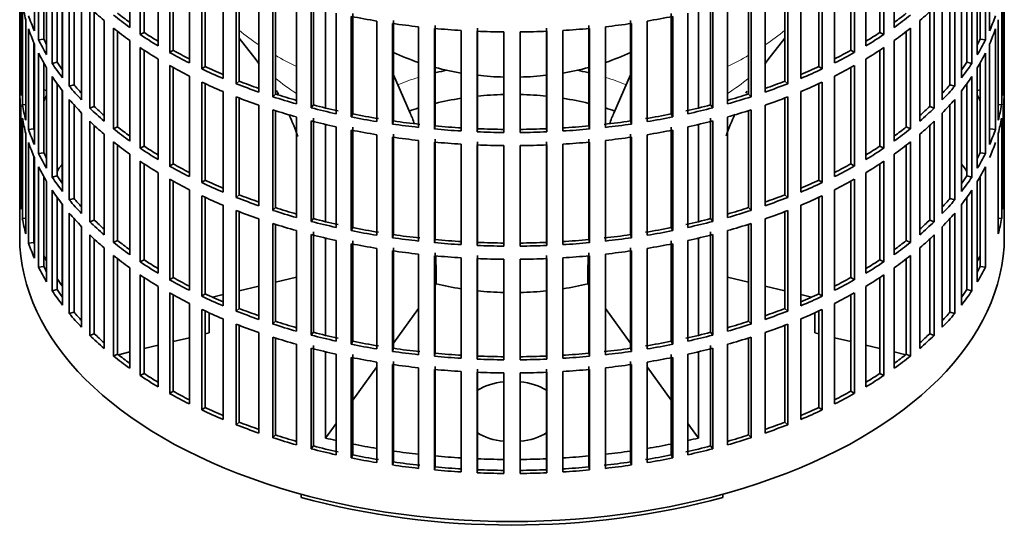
# Model space of a CAD drawing. Header units: millimetres. Extents: x 166 to 762, y -2759 to 1997.
# Tile 2 of 22: x 572 to 756, y -2744 to -2648. Entities that reach past the tile are written whole.
import ezdxf

# ---------------------------------------------------------------- set-up
doc = ezdxf.new("R2010")
doc.units = ezdxf.units.MM
for name, color, linetype in [('M5X8_UNI7687', 7, 'Continuous'), ('VSI134_FILTRO_A', 7, 'Continuous'), ('VSI134_GIUNTO_8×', 7, 'Continuous'), ('VSI134_SUPPORTO_', 7, 'Continuous')]:
    doc.layers.add(name, color=color, linetype=linetype)

# ---------------------------------------------------------------- blocks, each defined once
blk = doc.blocks.new('SE4')
at = {"layer": 'M5X8_UNI7687', "color": 7, "linetype": 'Continuous', "lineweight": 35}
for p, q in [((577.37, -2661.4), (576.82, -2661.3)), ((751.84, -2661.3), (751.29, -2661.4))]:
    blk.add_line(p, q, dxfattribs=at)
blk.add_arc((583.71, -2667.8), 10, 149.5344, 150.749, dxfattribs=at)
blk.add_ellipse((575.53, -2666.08), major_axis=(1.01, 4.83), ratio=0.279258, start_param=0.911533, end_param=0.977038, dxfattribs=at)
at = {"layer": 'VSI134_FILTRO_A', "color": 7, "linetype": 'Continuous', "lineweight": 35}
for p, q in [((572.33, -2524.7), (572.33, -2688.82)), ((756.33, -2688.82), (756.33, -2524.7)), ((592.89, -2630.84), (592.89, -2649.62)), ((735.77, -2630.84), (735.77, -2649.62)), ((575.09, -2631.5), (575.09, -2650.28)), ((594.84, -2632.18), (594.84, -2650.96)), ((595.58, -2632.67), (595.58, -2650.57)), ((733.09, -2632.67), (733.09, -2650.57)), ((733.83, -2632.18), (733.83, -2650.96)), ((753.58, -2631.5), (753.58, -2650.28)), ((575.87, -2633.19), (575.87, -2651.97)), ((598.22, -2634.31), (598.22, -2653.09)), ((730.45, -2634.31), (730.45, -2653.09)), ((752.79, -2633.19), (752.79, -2651.97)), ((576.82, -2635), (576.82, -2651.8)), ((577.37, -2635.94), (577.37, -2654.72)), ((600.36, -2635.54), (600.36, -2654.32)), ((601.03, -2635.92), (601.03, -2653.9)), ((727.63, -2635.92), (727.63, -2653.9)), ((728.31, -2635.54), (728.31, -2654.32)), ((751.29, -2635.94), (751.29, -2654.72)), ((751.84, -2635), (751.84, -2651.8)), ((578.41, -2637.59), (578.41, -2656.37)), ((604.04, -2637.49), (604.04, -2656.27)), ((724.62, -2637.49), (724.62, -2656.27)), ((750.25, -2637.59), (750.25, -2656.37)), ((579.33, -2638.93), (579.33, -2656.15)), ((580.32, -2640.25), (580.32, -2659.03)), ((606.36, -2638.62), (606.36, -2657.4)), ((606.97, -2638.9), (606.97, -2656.94)), ((610.33, -2640.38), (610.33, -2659.16)), ((718.33, -2640.38), (718.33, -2659.16)), ((721.69, -2638.9), (721.69, -2656.94)), ((722.3, -2638.62), (722.3, -2657.4)), ((748.34, -2640.25), (748.34, -2659.03)), ((749.33, -2638.93), (749.33, -2656.15)), ((572.34, -2640.7), (572.34, -2659.48)), ((581.6, -2641.84), (581.6, -2660.62)), ((612.81, -2641.38), (612.81, -2660.16)), ((613.35, -2641.59), (613.35, -2659.67)), ((715.32, -2641.59), (715.32, -2659.67)), ((715.85, -2641.38), (715.85, -2660.16)), ((747.06, -2641.84), (747.06, -2660.62)), ((756.32, -2640.7), (756.32, -2659.48)), ((572.56, -2643.59), (572.56, -2662.37)), ((582.49, -2642.86), (582.49, -2660.35)), ((617.03, -2642.93), (617.03, -2661.71)), ((619.65, -2643.8), (619.65, -2662.58)), ((620.11, -2643.95), (620.11, -2662.07)), ((708.55, -2643.95), (708.55, -2662.07)), ((709.01, -2643.8), (709.01, -2662.58)), ((711.64, -2642.93), (711.64, -2661.71)), ((746.17, -2642.86), (746.17, -2660.35)), ((756.1, -2643.59), (756.1, -2662.37)), ((572.83, -2645.33), (572.83, -2664.11)), ((583.91, -2644.4), (583.91, -2663.18)), ((585.43, -2645.91), (585.43, -2664.69)), ((624.08, -2645.14), (624.08, -2663.92)), ((626.83, -2645.88), (626.83, -2664.65)), ((627.21, -2645.34), (627.21, -2664.12)), ((701.45, -2645.34), (701.45, -2664.12)), ((701.84, -2645.88), (701.84, -2664.65)), ((704.58, -2645.14), (704.58, -2663.92)), ((743.24, -2645.91), (743.24, -2664.69)), ((744.75, -2644.4), (744.75, -2663.18)), ((755.84, -2645.33), (755.84, -2664.11)), ((586.27, -2646.71), (586.27, -2664.38)), ((631.45, -2646.98), (631.45, -2665.76)), ((634.29, -2647.58), (634.29, -2666.36)), ((634.59, -2647.03), (634.59, -2665.81)), ((694.07, -2647.03), (694.07, -2665.81)), ((694.37, -2647.58), (694.37, -2666.36)), ((697.22, -2646.98), (697.22, -2665.76)), ((742.4, -2646.71), (742.4, -2664.38)), ((573.48, -2648.19), (573.48, -2666.97)), ((588.11, -2648.35), (588.11, -2667.13)), ((639.06, -2648.45), (639.06, -2667.23)), ((641.99, -2648.9), (641.99, -2667.68)), ((642.2, -2648.33), (642.2, -2667.11)), ((646.87, -2649.52), (646.87, -2668.3)), ((649.98, -2649.25), (649.98, -2668.03)), ((678.68, -2649.25), (678.68, -2668.03)), ((681.8, -2649.52), (681.8, -2668.3)), ((686.46, -2648.33), (686.46, -2667.11)), ((686.68, -2648.9), (686.68, -2667.68)), ((689.6, -2648.45), (689.6, -2667.23)), ((740.55, -2648.35), (740.55, -2667.13)), ((755.19, -2648.19), (755.19, -2666.97)), ((574, -2649.91), (574, -2668.69)), ((589.85, -2649.78), (589.85, -2668.56)), ((590.64, -2650.4), (590.64, -2668.21)), ((595.58, -2650.57), (594.84, -2650.96)), ((649.85, -2649.83), (649.85, -2668.61)), ((654.81, -2650.2), (654.81, -2668.98)), ((657.82, -2650.36), (657.82, -2669.14)), ((657.87, -2649.78), (657.87, -2668.56)), ((662.82, -2650.48), (662.82, -2669.26)), ((665.85, -2650.48), (665.85, -2669.26)), ((670.8, -2649.78), (670.8, -2668.56)), ((670.84, -2650.36), (670.84, -2669.14)), ((673.86, -2650.2), (673.86, -2668.98)), ((678.81, -2649.83), (678.81, -2668.61)), ((733.09, -2650.57), (733.83, -2650.96)), ((738.02, -2650.4), (738.02, -2668.21)), ((738.82, -2649.78), (738.82, -2668.56)), ((754.66, -2649.91), (754.66, -2668.69)), ((574.98, -2652.49), (574.98, -2668.57)), ((575.09, -2652.73), (575.09, -2671.51)), ((576.82, -2651.8), (575.87, -2651.97)), ((592.89, -2652.07), (592.89, -2670.85)), ((735.77, -2652.07), (735.77, -2670.85)), ((751.84, -2651.8), (752.79, -2651.97)), ((753.58, -2652.73), (753.58, -2671.51)), ((575.87, -2654.42), (575.87, -2673.2)), ((594.84, -2653.41), (594.84, -2672.19)), ((595.58, -2653.89), (595.58, -2671.8)), ((601.03, -2653.9), (600.36, -2654.32)), ((727.63, -2653.9), (728.31, -2654.32)), ((733.09, -2653.89), (733.09, -2671.8)), ((733.83, -2653.41), (733.83, -2672.19)), ((752.79, -2654.42), (752.79, -2673.2)), ((576.82, -2656.23), (576.82, -2673.03)), ((579.33, -2656.15), (578.41, -2656.37)), ((598.22, -2655.54), (598.22, -2674.32)), ((600.36, -2656.77), (600.36, -2675.55)), ((606.97, -2656.94), (606.36, -2657.4)), ((721.69, -2656.94), (722.3, -2657.4)), ((728.31, -2656.77), (728.31, -2675.55)), ((730.45, -2655.54), (730.45, -2674.32)), ((749.33, -2656.15), (750.25, -2656.37)), ((751.84, -2656.23), (751.84, -2673.03)), ((577.37, -2657.17), (577.37, -2675.95)), ((601.03, -2657.15), (601.03, -2675.13)), ((604.04, -2658.72), (604.04, -2677.5)), ((724.62, -2658.72), (724.62, -2677.5)), ((727.63, -2657.15), (727.63, -2675.13)), ((751.29, -2657.17), (751.29, -2675.95)), ((572.56, -2659.48), (572.34, -2659.48)), ((578.41, -2658.82), (578.41, -2677.6)), ((579.33, -2660.16), (579.33, -2677.37)), ((582.49, -2660.35), (581.6, -2660.62)), ((606.36, -2659.85), (606.36, -2678.63)), ((606.97, -2660.13), (606.97, -2678.17)), ((613.35, -2659.67), (612.81, -2660.16)), ((715.32, -2659.67), (715.85, -2660.16)), ((721.69, -2660.13), (721.69, -2678.17)), ((722.3, -2659.85), (722.3, -2678.63)), ((746.17, -2660.35), (747.06, -2660.62)), ((749.33, -2660.16), (749.33, -2677.37)), ((750.25, -2658.82), (750.25, -2677.6)), ((756.1, -2659.48), (756.32, -2659.48)), ((572.34, -2661.93), (572.34, -2680.71)), ((580.32, -2661.48), (580.32, -2680.26)), ((610.33, -2661.6), (610.33, -2680.38)), ((620.11, -2662.07), (619.65, -2662.58)), ((708.55, -2662.07), (709.01, -2662.58)), ((718.33, -2661.6), (718.33, -2680.38)), ((748.34, -2661.48), (748.34, -2680.26)), ((756.32, -2661.93), (756.32, -2680.71)), ((573.48, -2664.06), (572.83, -2664.11)), ((581.6, -2663.07), (581.6, -2681.85)), ((582.49, -2664.09), (582.49, -2681.58)), ((612.81, -2662.61), (612.81, -2681.39)), ((613.35, -2662.82), (613.35, -2680.9)), ((617.03, -2664.16), (617.03, -2682.94)), ((627.21, -2664.12), (626.83, -2664.65)), ((701.45, -2664.12), (701.84, -2664.65)), ((711.64, -2664.16), (711.64, -2682.94)), ((715.32, -2662.82), (715.32, -2680.9)), ((715.85, -2662.61), (715.85, -2681.39)), ((746.17, -2664.09), (746.17, -2681.58)), ((747.06, -2663.07), (747.06, -2681.85)), ((755.19, -2664.06), (755.84, -2664.11)), ((572.56, -2664.82), (572.56, -2683.6)), ((583.91, -2665.63), (583.91, -2684.41)), ((586.27, -2664.38), (585.43, -2664.69)), ((619.65, -2665.03), (619.65, -2683.81)), ((620.11, -2665.18), (620.11, -2683.3)), ((634.59, -2665.81), (634.29, -2666.36)), ((694.07, -2665.81), (694.37, -2666.36)), ((708.55, -2665.18), (708.55, -2683.3)), ((709.01, -2665.03), (709.01, -2683.81)), ((742.4, -2664.38), (743.24, -2664.69)), ((744.75, -2665.63), (744.75, -2684.41)), ((756.1, -2664.82), (756.1, -2683.6)), ((572.83, -2666.56), (572.83, -2685.34)), ((585.43, -2667.14), (585.43, -2685.92)), ((586.27, -2667.94), (586.27, -2685.61)), ((624.08, -2666.37), (624.08, -2685.14)), ((626.83, -2667.1), (626.83, -2685.88)), ((627.21, -2666.57), (627.21, -2685.35)), ((642.2, -2667.11), (641.99, -2667.68)), ((686.46, -2667.11), (686.68, -2667.68)), ((701.45, -2666.57), (701.45, -2685.35)), ((701.84, -2667.1), (701.84, -2685.88)), ((704.58, -2666.37), (704.58, -2685.14)), ((742.4, -2667.94), (742.4, -2685.61)), ((743.24, -2667.14), (743.24, -2685.92)), ((755.84, -2666.56), (755.84, -2685.34)), ((573.48, -2669.42), (573.48, -2688.2)), ((574.98, -2668.57), (574, -2668.69)), ((588.11, -2669.58), (588.11, -2688.36)), ((590.64, -2668.21), (589.85, -2668.56)), ((631.45, -2668.21), (631.45, -2686.99)), ((634.29, -2668.81), (634.29, -2687.59)), ((634.59, -2668.26), (634.59, -2687.04)), ((639.06, -2669.67), (639.06, -2688.45)), ((642.2, -2669.56), (642.2, -2688.34)), ((649.98, -2668.03), (649.85, -2668.61)), ((657.87, -2668.56), (657.82, -2669.14)), ((670.8, -2668.56), (670.84, -2669.14)), ((678.68, -2668.03), (678.81, -2668.61)), ((686.46, -2669.56), (686.46, -2688.34)), ((689.6, -2669.67), (689.6, -2688.45)), ((694.07, -2668.26), (694.07, -2687.04)), ((694.37, -2668.81), (694.37, -2687.59)), ((697.22, -2668.21), (697.22, -2686.99)), ((738.02, -2668.21), (738.82, -2668.56)), ((740.55, -2669.58), (740.55, -2688.36)), ((753.68, -2668.57), (754.66, -2668.69)), ((755.19, -2669.42), (755.19, -2688.2)), ((574, -2671.14), (574, -2689.92)), ((589.85, -2671.01), (589.85, -2689.79)), ((590.64, -2671.63), (590.64, -2689.44)), ((641.99, -2670.13), (641.99, -2688.91)), ((646.87, -2670.75), (646.87, -2689.53)), ((649.85, -2671.06), (649.85, -2689.84)), ((649.98, -2670.48), (649.98, -2689.26)), ((654.81, -2671.43), (654.81, -2690.21)), ((657.82, -2671.58), (657.82, -2690.36)), ((657.87, -2671.01), (657.87, -2689.79)), ((670.8, -2671.01), (670.8, -2689.79)), ((670.84, -2671.58), (670.84, -2690.36)), ((673.86, -2671.43), (673.86, -2690.21)), ((678.68, -2670.48), (678.68, -2689.26)), ((678.81, -2671.06), (678.81, -2689.84)), ((681.8, -2670.75), (681.8, -2689.53)), ((686.68, -2670.13), (686.68, -2688.91)), ((738.02, -2671.63), (738.02, -2689.44)), ((738.82, -2671.01), (738.82, -2689.79)), ((576.82, -2673.03), (575.87, -2673.2)), ((592.89, -2673.3), (592.89, -2692.08)), ((595.58, -2671.8), (594.84, -2672.19)), ((662.82, -2671.71), (662.82, -2690.49)), ((665.85, -2671.71), (665.85, -2690.49)), ((733.09, -2671.8), (733.83, -2672.19)), ((735.77, -2673.3), (735.77, -2692.08)), ((751.84, -2673.03), (752.79, -2673.2)), ((574.98, -2673.72), (574.98, -2689.8)), ((575.09, -2673.96), (575.09, -2692.74)), ((594.84, -2674.64), (594.84, -2693.42)), ((595.58, -2675.12), (595.58, -2693.03)), ((601.03, -2675.13), (600.36, -2675.55)), ((727.63, -2675.13), (728.31, -2675.55)), ((733.09, -2675.12), (733.09, -2693.03)), ((733.83, -2674.64), (733.83, -2693.42)), ((575.87, -2675.65), (575.87, -2694.43)), ((598.22, -2676.77), (598.22, -2695.55)), ((730.45, -2676.77), (730.45, -2695.55)), ((752.79, -2675.65), (752.79, -2694.43)), ((576.82, -2677.46), (576.82, -2694.26)), ((577.37, -2678.4), (577.37, -2697.18)), ((579.33, -2677.37), (578.41, -2677.6)), ((600.36, -2678), (600.36, -2696.78)), ((601.03, -2678.38), (601.03, -2696.36)), ((606.97, -2678.17), (606.36, -2678.63)), ((721.69, -2678.17), (722.3, -2678.63)), ((727.63, -2678.38), (727.63, -2696.36)), ((728.31, -2678), (728.31, -2696.78)), ((749.33, -2677.37), (750.25, -2677.6)), ((751.29, -2678.4), (751.29, -2697.18)), ((751.84, -2677.46), (751.84, -2694.26)), ((572.56, -2680.71), (572.34, -2680.71)), ((578.41, -2680.05), (578.41, -2698.82)), ((604.04, -2679.95), (604.04, -2698.73)), ((724.62, -2679.95), (724.62, -2698.73)), ((750.25, -2680.05), (750.25, -2698.82)), ((756.1, -2680.71), (756.32, -2680.71)), ((579.33, -2681.38), (579.33, -2698.6)), ((580.32, -2682.71), (580.32, -2701.49)), ((582.49, -2681.58), (581.6, -2681.85)), ((606.36, -2681.08), (606.36, -2699.86)), ((606.97, -2681.36), (606.97, -2699.4)), ((613.35, -2680.9), (612.81, -2681.39)), ((715.32, -2680.9), (715.85, -2681.39)), ((721.69, -2681.36), (721.69, -2699.4)), ((722.3, -2681.08), (722.3, -2699.86)), ((746.17, -2681.58), (747.06, -2681.85)), ((748.34, -2682.71), (748.34, -2701.49)), ((749.33, -2681.38), (749.33, -2698.6)), ((581.6, -2684.3), (581.6, -2703.08)), ((610.33, -2682.83), (610.33, -2701.61)), ((612.81, -2683.84), (612.81, -2702.62)), ((613.35, -2684.04), (613.35, -2702.13)), ((620.11, -2683.3), (619.65, -2683.81)), ((708.55, -2683.3), (709.01, -2683.81)), ((715.32, -2684.04), (715.32, -2702.13)), ((715.85, -2683.84), (715.85, -2702.62)), ((718.33, -2682.83), (718.33, -2701.61)), ((747.06, -2684.3), (747.06, -2703.08)), ((573.48, -2685.29), (572.83, -2685.34)), ((582.49, -2685.32), (582.49, -2702.81)), ((586.27, -2685.61), (585.43, -2685.92)), ((617.03, -2685.39), (617.03, -2704.17)), ((619.65, -2686.26), (619.65, -2705.04)), ((627.21, -2685.35), (626.83, -2685.88)), ((701.45, -2685.35), (701.84, -2685.88)), ((709.01, -2686.26), (709.01, -2705.04)), ((711.64, -2685.39), (711.64, -2704.17)), ((742.4, -2685.61), (743.24, -2685.92)), ((746.17, -2685.32), (746.17, -2702.81)), ((755.19, -2685.29), (755.84, -2685.34)), ((583.91, -2686.86), (583.91, -2705.64)), ((620.11, -2686.41), (620.11, -2704.53)), ((624.08, -2687.59), (624.08, -2706.37)), ((627.21, -2687.8), (627.21, -2706.58)), ((634.59, -2687.04), (634.29, -2687.59)), ((694.07, -2687.04), (694.37, -2687.59)), ((701.45, -2687.8), (701.45, -2706.58)), ((704.58, -2687.59), (704.58, -2706.37)), ((708.55, -2686.41), (708.55, -2704.53)), ((744.75, -2686.86), (744.75, -2705.64)), ((574.98, -2689.8), (574, -2689.92)), ((585.43, -2688.37), (585.43, -2707.15)), ((586.27, -2689.17), (586.27, -2706.84)), ((590.64, -2689.44), (589.85, -2689.79)), ((626.83, -2688.33), (626.83, -2707.11)), ((631.45, -2689.44), (631.45, -2708.22)), ((634.29, -2690.04), (634.29, -2708.82)), ((634.59, -2689.48), (634.59, -2708.26)), ((642.2, -2688.34), (641.99, -2688.91)), ((649.98, -2689.26), (649.85, -2689.84)), ((657.87, -2689.79), (657.82, -2690.36)), ((670.8, -2689.79), (670.84, -2690.36)), ((678.68, -2689.26), (678.81, -2689.84)), ((686.46, -2688.34), (686.68, -2688.91)), ((694.07, -2689.48), (694.07, -2708.26)), ((694.37, -2690.04), (694.37, -2708.82)), ((697.22, -2689.44), (697.22, -2708.22)), ((701.84, -2688.33), (701.84, -2707.11)), ((738.02, -2689.44), (738.82, -2689.79)), ((742.4, -2689.17), (742.4, -2706.84)), ((743.24, -2688.37), (743.24, -2707.15)), ((588.11, -2690.81), (588.11, -2709.59)), ((639.06, -2690.9), (639.06, -2709.68)), ((641.99, -2691.36), (641.99, -2710.14)), ((642.2, -2690.79), (642.2, -2709.57)), ((649.98, -2691.71), (649.98, -2710.49)), ((678.68, -2691.71), (678.68, -2710.49)), ((686.46, -2690.79), (686.46, -2709.57)), ((686.68, -2691.36), (686.68, -2710.14)), ((689.6, -2690.9), (689.6, -2709.68)), ((740.55, -2690.81), (740.55, -2709.59)), ((589.85, -2692.24), (589.85, -2711.02)), ((590.64, -2692.86), (590.64, -2710.67)), ((595.58, -2693.03), (594.84, -2693.42)), ((646.87, -2691.98), (646.87, -2710.76)), ((649.85, -2692.28), (649.85, -2711.06)), ((654.81, -2692.66), (654.81, -2711.44)), ((657.82, -2692.81), (657.82, -2711.59)), ((657.87, -2692.24), (657.87, -2711.02)), ((662.82, -2692.94), (662.82, -2711.72)), ((665.85, -2692.94), (665.85, -2711.72)), ((670.8, -2692.24), (670.8, -2711.02)), ((670.84, -2692.81), (670.84, -2711.59)), ((673.86, -2692.66), (673.86, -2711.44)), ((678.81, -2692.28), (678.81, -2711.06)), ((681.8, -2691.98), (681.8, -2710.76)), ((733.09, -2693.03), (733.83, -2693.42)), ((738.02, -2692.86), (738.02, -2710.67)), ((738.82, -2692.24), (738.82, -2711.02)), ((576.82, -2694.26), (575.87, -2694.43)), ((592.89, -2694.53), (592.89, -2713.31)), ((735.77, -2694.53), (735.77, -2713.31)), ((751.84, -2694.26), (752.79, -2694.43)), ((594.84, -2695.87), (594.84, -2714.65)), ((595.58, -2696.35), (595.58, -2714.26)), ((601.03, -2696.36), (600.36, -2696.78)), ((727.63, -2696.36), (728.31, -2696.78)), ((733.09, -2696.35), (733.09, -2714.26)), ((733.83, -2695.87), (733.83, -2714.65)), ((579.33, -2698.6), (578.41, -2698.82)), ((598.22, -2698), (598.22, -2716.77)), ((600.36, -2699.23), (600.36, -2718.01)), ((728.31, -2699.23), (728.31, -2718.01)), ((730.45, -2698), (730.45, -2716.77)), ((749.33, -2698.6), (750.25, -2698.82)), ((601.03, -2699.61), (601.03, -2717.59)), ((606.97, -2699.4), (606.36, -2699.86)), ((721.69, -2699.4), (722.3, -2699.86)), ((727.63, -2699.61), (727.63, -2717.59)), ((582.49, -2702.81), (581.6, -2703.08)), ((604.04, -2701.18), (604.04, -2719.96)), ((606.36, -2702.31), (606.36, -2721.08)), ((606.97, -2702.59), (606.97, -2720.63)), ((613.35, -2702.13), (612.81, -2702.62)), ((715.32, -2702.13), (715.85, -2702.62)), ((721.69, -2702.59), (721.69, -2720.63)), ((722.3, -2702.31), (722.3, -2721.08)), ((724.62, -2701.18), (724.62, -2719.96)), ((746.17, -2702.81), (747.06, -2703.08)), ((610.33, -2704.06), (610.33, -2722.84)), ((620.11, -2704.53), (619.65, -2705.04)), ((708.55, -2704.53), (709.01, -2705.04)), ((718.33, -2704.06), (718.33, -2722.84)), ((612.81, -2705.07), (612.81, -2723.84)), ((613.35, -2705.27), (613.35, -2723.36)), ((617.03, -2706.62), (617.03, -2725.4)), ((627.21, -2706.58), (626.83, -2707.11)), ((701.45, -2706.58), (701.84, -2707.11)), ((711.64, -2706.62), (711.64, -2725.4)), ((715.32, -2705.27), (715.32, -2723.36)), ((715.85, -2705.07), (715.85, -2723.84)), ((586.27, -2706.84), (585.43, -2707.15)), ((619.65, -2707.49), (619.65, -2726.27)), ((620.11, -2707.64), (620.11, -2725.76)), ((634.59, -2708.26), (634.29, -2708.82)), ((694.07, -2708.26), (694.37, -2708.82)), ((708.55, -2707.64), (708.55, -2725.76)), ((709.01, -2707.49), (709.01, -2726.27)), ((742.4, -2706.84), (743.24, -2707.15)), ((624.08, -2708.82), (624.08, -2727.6)), ((626.83, -2709.56), (626.83, -2728.34)), ((627.21, -2709.03), (627.21, -2727.81)), ((642.2, -2709.57), (641.99, -2710.14)), ((686.46, -2709.57), (686.68, -2710.14)), ((701.45, -2709.03), (701.45, -2727.81)), ((701.84, -2709.56), (701.84, -2728.34)), ((704.58, -2708.82), (704.58, -2727.6)), ((590.64, -2710.67), (589.85, -2711.02)), ((631.45, -2710.67), (631.45, -2729.45)), ((634.29, -2711.26), (634.29, -2730.04)), ((634.59, -2710.71), (634.59, -2729.49)), ((639.06, -2712.13), (639.06, -2730.91)), ((642.2, -2712.02), (642.2, -2730.8)), ((649.98, -2710.49), (649.85, -2711.06)), ((657.87, -2711.02), (657.82, -2711.59)), ((670.8, -2711.02), (670.84, -2711.59)), ((678.68, -2710.49), (678.81, -2711.06)), ((686.46, -2712.02), (686.46, -2730.8)), ((689.6, -2712.13), (689.6, -2730.91)), ((694.07, -2710.71), (694.07, -2729.49)), ((694.37, -2711.26), (694.37, -2730.04)), ((697.22, -2710.67), (697.22, -2729.45)), ((738.02, -2710.67), (738.82, -2711.02)), ((641.99, -2712.59), (641.99, -2731.36)), ((646.87, -2713.21), (646.87, -2731.99)), ((649.85, -2713.51), (649.85, -2732.29)), ((649.98, -2712.94), (649.98, -2731.72)), ((654.81, -2713.89), (654.81, -2732.67)), ((657.87, -2713.47), (657.87, -2732.25)), ((670.8, -2713.47), (670.8, -2732.25)), ((673.86, -2713.89), (673.86, -2732.67)), ((678.68, -2712.94), (678.68, -2731.72)), ((678.81, -2713.51), (678.81, -2732.29)), ((681.8, -2713.21), (681.8, -2731.99)), ((686.68, -2712.59), (686.68, -2731.36)), ((595.58, -2714.26), (594.84, -2714.65)), ((657.82, -2714.04), (657.82, -2732.82)), ((662.82, -2714.17), (662.82, -2732.95)), ((665.85, -2714.17), (665.85, -2732.95)), ((670.84, -2714.04), (670.84, -2732.82)), ((733.09, -2714.26), (733.83, -2714.65)), ((601.03, -2717.59), (600.36, -2718.01)), ((727.63, -2717.59), (728.31, -2718.01)), ((606.97, -2720.63), (606.36, -2721.08)), ((721.69, -2720.63), (722.3, -2721.08)), ((613.35, -2723.36), (612.81, -2723.84)), ((715.32, -2723.36), (715.85, -2723.84)), ((620.11, -2725.76), (619.65, -2726.27)), ((708.55, -2725.76), (709.01, -2726.27)), ((627.21, -2727.81), (626.83, -2728.34)), ((701.45, -2727.81), (701.84, -2728.34)), ((634.59, -2729.49), (634.29, -2730.04)), ((694.07, -2729.49), (694.37, -2730.04)), ((642.2, -2730.8), (641.99, -2731.36)), ((649.98, -2731.72), (649.85, -2732.29)), ((657.87, -2732.25), (657.82, -2732.82)), ((670.8, -2732.25), (670.84, -2732.82)), ((678.68, -2731.72), (678.81, -2732.29)), ((686.46, -2730.8), (686.68, -2731.36))]:
    blk.add_line(p, q, dxfattribs=at)
for centre, major_axis, start_param, end_param in [((664.33, -2639.83), (-92, 0), 0.103722, 0.158077), ((664.33, -2618.6), (-92, 0), 0.540055, 0.594409), ((664.33, -2618.6), (92, 0), -0.594409, -0.540055), ((664.33, -2637.38), (-92, 0), 0.190989, 0.245343), ((664.33, -2616.15), (-92, 0), 0.627321, 0.681676), ((664.33, -2616.15), (-91, 0), 0.627022, 0.668018), ((664.33, -2597.37), (-92, 0), 1.238186, 1.292541), ((664.33, -2597.37), (92, 0), -1.292541, -1.238186), ((664.33, -2616.15), (91, 0), -0.668018, -0.627022), ((664.33, -2616.15), (92, 0), -0.681676, -0.627321), ((664.33, -2637.38), (92, 0), -0.245343, -0.190989), ((664.33, -2597.37), (-92, 0), 1.325453, 1.379807), ((664.33, -2597.37), (92, 0), -1.379807, -1.325453), ((664.33, -2639.83), (-92, 0), 0.190989, 0.245343), ((664.33, -2618.6), (-92, 0), 0.627321, 0.681676), ((664.33, -2616.15), (-92, 0), 0.714588, 0.768942), ((664.33, -2616.15), (-91, 0), 0.714289, 0.757518), ((664.33, -2597.37), (-92, 0), 1.412719, 1.467074), ((664.33, -2597.37), (-92, 0), 1.499986, 1.55434), ((664.33, -2597.37), (92, 0), 4.728845, 4.783199), ((664.33, -2597.37), (92, 0), -1.467074, -1.412719), ((664.33, -2616.15), (91, 0), -0.757518, -0.714289), ((664.33, -2616.15), (92, 0), -0.768942, -0.714588), ((664.33, -2618.6), (92, 0), -0.681676, -0.627321), ((664.33, -2639.83), (92, 0), -0.245343, -0.190989), ((664.33, -2637.38), (-92, 0), 0.278255, 0.33261), ((664.33, -2637.38), (-91, 0), 0.277957, 0.299174), ((664.33, -2637.38), (91, 0), -0.299174, -0.277957), ((664.33, -2637.38), (92, 0), -0.33261, -0.278255), ((664.33, -2639.83), (-92, 0), 0.278255, 0.33261), ((664.33, -2618.6), (-92, 0), 0.714588, 0.768942), ((664.33, -2616.15), (-92, 0), 0.801854, 0.856209), ((664.33, -2616.15), (-91, 0), 0.801555, 0.846635), ((664.33, -2616.15), (91, 0), -0.846635, -0.801555), ((664.33, -2616.15), (92, 0), -0.856209, -0.801854), ((664.33, -2618.6), (92, 0), -0.768942, -0.714588), ((664.33, -2639.83), (92, 0), -0.33261, -0.278255), ((664.33, -2637.38), (-92, 0), 0.365522, 0.419876), ((664.33, -2637.38), (-91, 0), 0.365223, 0.394539), ((664.33, -2618.6), (-92, 0), 0.801854, 0.856209), ((664.33, -2616.15), (-91, 0), 0.888822, 0.935485), ((664.33, -2616.15), (91, 0), -0.935485, -0.888822), ((664.33, -2618.6), (92, 0), -0.856209, -0.801854), ((664.33, -2637.38), (91, 0), -0.394539, -0.365223), ((664.33, -2637.38), (92, 0), -0.419876, -0.365522), ((664.33, -2616.15), (-92, 0), 0.889121, 0.943475), ((664.33, -2616.15), (92, 0), -0.943475, -0.889121), ((664.33, -2658.61), (-92, 0), 0.016456, 0.07081), ((664.33, -2639.83), (-92, 0), 0.365522, 0.419876), ((664.33, -2637.38), (-92, 0), 0.452788, 0.507143), ((664.33, -2637.38), (-91, 0), 0.45249, 0.486998), ((664.33, -2618.6), (-92, 0), 0.889121, 0.943475), ((664.33, -2616.15), (-92, 0), 0.976387, 1.030742), ((664.33, -2616.15), (-91, 0), 0.976088, 1.024141), ((664.33, -2616.15), (91, 0), -1.024141, -0.976088), ((664.33, -2616.15), (92, 0), -1.030742, -0.976387), ((664.33, -2618.6), (92, 0), -0.943475, -0.889121), ((664.33, -2637.38), (91, 0), -0.486998, -0.45249), ((664.33, -2637.38), (92, 0), -0.507143, -0.452788), ((664.33, -2639.83), (92, 0), -0.419876, -0.365522), ((664.33, -2658.61), (92, 0), 6.212375, 6.266729), ((664.33, -2661.06), (-92, 0), 0.016456, 0.07081), ((664.33, -2616.15), (-91, 0), 1.063355, 1.112655), ((664.33, -2616.15), (91, 0), -1.112655, -1.063355), ((664.33, -2661.06), (92, 0), 6.212375, 6.266729), ((664.33, -2658.61), (-92, 0), 0.103722, 0.158077), ((664.33, -2639.83), (-92, 0), 0.452788, 0.507143), ((664.33, -2618.6), (-92, 0), 0.976387, 1.030742), ((664.33, -2616.15), (-92, 0), 1.063654, 1.118008), ((664.33, -2616.15), (-91, 0), 1.150621, 1.205573), ((664.33, -2616.15), (91, 0), -1.205573, -1.150621), ((664.33, -2616.15), (92, 0), -1.118008, -1.063654), ((664.33, -2618.6), (92, 0), -1.030742, -0.976387), ((664.33, -2639.83), (92, 0), -0.507143, -0.452788), ((664.33, -2658.61), (92, 0), -0.158077, -0.103722), ((664.33, -2637.38), (-92, 0), 0.540055, 0.594409), ((664.33, -2637.38), (-91, 0), 0.539756, 0.577951), ((664.33, -2618.6), (-92, 0), 1.063654, 1.118008), ((664.33, -2616.15), (-92, 0), 1.15092, 1.205275), ((664.33, -2616.15), (-91, 0), 1.237888, 1.29284), ((664.33, -2616.15), (91, 0), -1.29284, -1.237888), ((664.33, -2616.15), (92, 0), -1.205275, -1.15092), ((664.33, -2618.6), (92, 0), -1.118008, -1.063654), ((664.33, -2637.38), (91, 0), -0.577951, -0.539756), ((664.33, -2637.38), (92, 0), -0.594409, -0.540055), ((664.33, -2661.06), (-92, 0), 0.103722, 0.158077), ((664.33, -2639.83), (-92, 0), 0.540055, 0.594409), ((664.33, -2618.6), (-92, 0), 1.15092, 1.205275), ((664.33, -2616.15), (-92, 0), 1.238186, 1.292541), ((664.33, -2616.15), (-92, 0), 1.325453, 1.379807), ((664.33, -2616.15), (-91, 0), 1.325154, 1.380106), ((664.33, -2616.15), (91, 0), -1.380106, -1.325154), ((664.33, -2616.15), (92, 0), -1.379807, -1.325453), ((664.33, -2616.15), (92, 0), -1.292541, -1.238186), ((664.33, -2618.6), (92, 0), -1.205275, -1.15092), ((664.33, -2639.83), (92, 0), -0.594409, -0.540055), ((664.33, -2661.06), (92, 0), -0.158077, -0.103722), ((664.33, -2658.61), (-92, 0), 0.190989, 0.245343), ((664.33, -2658.61), (-91, 0), 0.19069, 0.196715), ((664.33, -2637.38), (-92, 0), 0.627321, 0.681676), ((664.33, -2637.38), (-91, 0), 0.627022, 0.668018), ((664.33, -2618.6), (-92, 0), 1.238186, 1.292541), ((664.33, -2616.15), (-92, 0), 1.412719, 1.467074), ((664.33, -2616.15), (-91, 0), 1.412421, 1.467373), ((664.33, -2616.15), (-92, 0), 1.499986, 1.55434), ((664.33, -2616.15), (-91, 0), 1.499687, 1.554639), ((664.33, -2616.15), (91, 0), 4.728546, 4.783498), ((664.33, -2616.15), (92, 0), 4.728845, 4.783199), ((664.33, -2616.15), (91, 0), -1.467373, -1.412421), ((664.33, -2616.15), (92, 0), -1.467074, -1.412719), ((664.33, -2618.6), (92, 0), -1.292541, -1.238186), ((664.33, -2637.38), (91, 0), -0.668018, -0.627022), ((664.33, -2637.38), (92, 0), -0.681676, -0.627321), ((664.33, -2658.61), (92, 0), -0.245343, -0.190989), ((664.33, -2661.06), (-92, 0), 0.190989, 0.245343), ((664.33, -2639.83), (-92, 0), 0.627321, 0.681676), ((664.33, -2618.6), (-92, 0), 1.325453, 1.379807), ((664.33, -2618.6), (-92, 0), 1.412719, 1.467074), ((664.33, -2618.6), (-92, 0), 1.499986, 1.55434), ((664.33, -2618.6), (92, 0), 4.728845, 4.783199), ((664.33, -2618.6), (92, 0), -1.467074, -1.412719), ((664.33, -2618.6), (92, 0), -1.379807, -1.325453), ((664.33, -2639.83), (92, 0), -0.681676, -0.627321), ((664.33, -2661.06), (92, 0), -0.245343, -0.190989), ((664.33, -2658.61), (-92, 0), 0.278255, 0.33261), ((664.33, -2658.61), (-91, 0), 0.277957, 0.299174), ((664.33, -2637.38), (-92, 0), 0.714588, 0.768942), ((664.33, -2637.38), (-91, 0), 0.714289, 0.757518), ((664.33, -2637.38), (91, 0), -0.757518, -0.714289), ((664.33, -2637.38), (92, 0), -0.768942, -0.714588), ((664.33, -2658.61), (91, 0), -0.299174, -0.277957), ((664.33, -2658.61), (92, 0), -0.33261, -0.278255), ((664.33, -2639.83), (-92, 0), 0.714588, 0.768942), ((664.33, -2637.38), (-91, 0), 0.801555, 0.846635), ((664.33, -2637.38), (91, 0), -0.846635, -0.801555), ((664.33, -2639.83), (92, 0), -0.768942, -0.714588), ((664.33, -2661.06), (-92, 0), 0.278255, 0.33261), ((664.33, -2637.38), (-92, 0), 0.801854, 0.856209), ((664.33, -2637.38), (92, 0), -0.856209, -0.801854), ((664.33, -2661.06), (92, 0), -0.33261, -0.278255), ((664.33, -2658.61), (-92, 0), 0.365522, 0.419876), ((664.33, -2658.61), (-91, 0), 0.365223, 0.394539), ((664.33, -2639.83), (-92, 0), 0.801854, 0.856209), ((664.33, -2637.38), (-92, 0), 0.889121, 0.943475), ((664.33, -2637.38), (-91, 0), 0.888822, 0.935485), ((664.33, -2637.38), (91, 0), -0.935485, -0.888822), ((664.33, -2637.38), (92, 0), -0.943475, -0.889121), ((664.33, -2639.83), (92, 0), -0.856209, -0.801854), ((664.33, -2658.61), (91, 0), -0.394539, -0.365223), ((664.33, -2658.61), (92, 0), -0.419876, -0.365522), ((664.33, -2679.84), (-92, 0), 0.016456, 0.07081), ((664.33, -2661.06), (-92, 0), 0.365522, 0.419876), ((664.33, -2661.06), (92, 0), -0.419876, -0.365522), ((664.33, -2679.84), (92, 0), 6.212375, 6.266729), ((664.33, -2658.61), (-92, 0), 0.452788, 0.507143), ((664.33, -2658.61), (-91, 0), 0.45249, 0.486998), ((664.33, -2639.83), (-92, 0), 0.889121, 0.943475), ((664.33, -2637.38), (-92, 0), 0.976387, 1.030742), ((664.33, -2637.38), (-91, 0), 0.976088, 1.024141), ((664.33, -2637.38), (91, 0), -1.024141, -0.976088), ((664.33, -2637.38), (92, 0), -1.030742, -0.976387), ((664.33, -2639.83), (92, 0), -0.943475, -0.889121), ((664.33, -2658.61), (91, 0), -0.486998, -0.45249), ((664.33, -2658.61), (92, 0), -0.507143, -0.452788), ((664.33, -2661.06), (-92, 0), 0.452788, 0.507143), ((664.33, -2639.83), (-92, 0), 0.976387, 1.030742), ((664.33, -2637.38), (-92, 0), 1.063654, 1.118008), ((664.33, -2637.38), (-91, 0), 1.063355, 1.112655), ((664.33, -2637.38), (91, 0), -1.112655, -1.063355), ((664.33, -2637.38), (92, 0), -1.118008, -1.063654), ((664.33, -2639.83), (92, 0), -1.030742, -0.976387), ((664.33, -2661.06), (92, 0), -0.507143, -0.452788), ((664.33, -2679.84), (-92, 0), 0.103722, 0.158077), ((664.33, -2658.61), (-92, 0), 0.540055, 0.594409), ((664.33, -2658.61), (-91, 0), 0.539756, 0.577951), ((664.33, -2639.83), (-92, 0), 1.063654, 1.118008), ((664.33, -2637.38), (-92, 0), 1.15092, 1.205275), ((664.33, -2637.38), (-91, 0), 1.150621, 1.205573), ((664.33, -2637.38), (91, 0), -1.205573, -1.150621), ((664.33, -2637.38), (92, 0), -1.205275, -1.15092), ((664.33, -2639.83), (92, 0), -1.118008, -1.063654), ((664.33, -2658.61), (91, 0), -0.577951, -0.539756), ((664.33, -2658.61), (92, 0), -0.594409, -0.540055), ((664.33, -2679.84), (92, 0), -0.158077, -0.103722), ((664.33, -2637.38), (-92, 0), 1.238186, 1.292541), ((664.33, -2637.38), (-91, 0), 1.237888, 1.29284), ((664.33, -2637.38), (91, 0), -1.29284, -1.237888), ((664.33, -2637.38), (92, 0), -1.292541, -1.238186), ((664.33, -2688.82), (-92, 0), 0, 3.141593), ((664.33, -2679.84), (-92, 0), 0.190989, 0.245343), ((664.33, -2679.84), (-91, 0), 0.19069, 0.196715), ((664.33, -2661.06), (-92, 0), 0.540055, 0.594409), ((664.33, -2658.61), (-92, 0), 0.627321, 0.681676), ((664.33, -2658.61), (-91, 0), 0.627022, 0.668018), ((664.33, -2639.83), (-92, 0), 1.15092, 1.205275), ((664.33, -2639.83), (-92, 0), 1.238186, 1.292541), ((664.33, -2637.38), (-92, 0), 1.325453, 1.379807), ((664.33, -2637.38), (-91, 0), 1.325154, 1.380106), ((664.33, -2637.38), (-92, 0), 1.412719, 1.467074), ((664.33, -2637.38), (-91, 0), 1.412421, 1.467373), ((664.33, -2637.38), (-91, 0), 1.499687, 1.554639), ((664.33, -2637.38), (91, 0), 4.728546, 4.783498), ((664.33, -2637.38), (91, 0), -1.467373, -1.412421), ((664.33, -2637.38), (92, 0), -1.467074, -1.412719), ((664.33, -2637.38), (91, 0), -1.380106, -1.325154), ((664.33, -2637.38), (92, 0), -1.379807, -1.325453), ((664.33, -2639.83), (92, 0), -1.292541, -1.238186), ((664.33, -2639.83), (92, 0), -1.205275, -1.15092), ((664.33, -2658.61), (91, 0), -0.668018, -0.627022), ((664.33, -2658.61), (92, 0), -0.681676, -0.627321), ((664.33, -2661.06), (92, 0), -0.594409, -0.540055), ((664.33, -2639.83), (-92, 0), 1.325453, 1.379807), ((664.33, -2637.38), (-92, 0), 1.499986, 1.55434), ((664.33, -2637.38), (92, 0), 4.728845, 4.783199), ((664.33, -2639.83), (92, 0), -1.379807, -1.325453), ((664.33, -2661.06), (-92, 0), 0.627321, 0.681676), ((664.33, -2658.61), (-92, 0), 0.714588, 0.768942), ((664.33, -2658.61), (-91, 0), 0.714289, 0.757518), ((664.33, -2639.83), (-92, 0), 1.412719, 1.467074), ((664.33, -2639.83), (-92, 0), 1.499986, 1.55434), ((664.33, -2639.83), (92, 0), 4.728845, 4.783199), ((664.33, -2639.83), (92, 0), -1.467074, -1.412719), ((664.33, -2658.61), (91, 0), -0.757518, -0.714289), ((664.33, -2658.61), (92, 0), -0.768942, -0.714588), ((664.33, -2661.06), (92, 0), -0.681676, -0.627321), ((664.33, -2679.84), (-92, 0), 0.278255, 0.33261), ((664.33, -2679.84), (-91, 0), 0.277957, 0.299174), ((664.33, -2679.84), (91, 0), -0.299174, -0.277957), ((664.33, -2679.84), (92, 0), -0.33261, -0.278255), ((664.33, -2661.06), (-92, 0), 0.714588, 0.768942), ((664.33, -2658.61), (-92, 0), 0.801854, 0.856209), ((664.33, -2658.61), (-91, 0), 0.801555, 0.846635), ((664.33, -2658.61), (91, 0), -0.846635, -0.801555), ((664.33, -2658.61), (92, 0), -0.856209, -0.801854), ((664.33, -2661.06), (92, 0), -0.768942, -0.714588), ((664.33, -2679.84), (-92, 0), 0.365522, 0.419876), ((664.33, -2679.84), (-91, 0), 0.365223, 0.394539), ((664.33, -2661.06), (-92, 0), 0.801854, 0.856209), ((664.33, -2661.06), (92, 0), -0.856209, -0.801854), ((664.33, -2679.84), (91, 0), -0.394539, -0.365223), ((664.33, -2679.84), (92, 0), -0.419876, -0.365522), ((664.33, -2658.61), (-92, 0), 0.889121, 0.943475), ((664.33, -2658.61), (-91, 0), 0.888822, 0.935485), ((664.33, -2658.61), (91, 0), -0.935485, -0.888822), ((664.33, -2658.61), (92, 0), -0.943475, -0.889121), ((664.33, -2679.84), (-91, 0), 0.45249, 0.486998), ((664.33, -2661.06), (-92, 0), 0.889121, 0.943475), ((664.33, -2658.61), (-92, 0), 0.976387, 1.030742), ((664.33, -2658.61), (-91, 0), 0.976088, 1.024141), ((664.33, -2658.61), (91, 0), -1.024141, -0.976088), ((664.33, -2658.61), (92, 0), -1.030742, -0.976387), ((664.33, -2661.06), (92, 0), -0.943475, -0.889121), ((664.33, -2679.84), (91, 0), -0.486998, -0.45249), ((664.33, -2679.84), (-92, 0), 0.452788, 0.507143), ((664.33, -2658.61), (-91, 0), 1.063355, 1.112655), ((664.33, -2658.61), (91, 0), -1.112655, -1.063355), ((664.33, -2679.84), (92, 0), -0.507143, -0.452788), ((664.33, -2661.06), (-92, 0), 0.976387, 1.030742), ((664.33, -2658.61), (-92, 0), 1.063654, 1.118008), ((664.33, -2658.61), (-91, 0), 1.150621, 1.205573), ((664.33, -2658.61), (91, 0), -1.205573, -1.150621), ((664.33, -2658.61), (92, 0), -1.118008, -1.063654), ((664.33, -2661.06), (92, 0), -1.030742, -0.976387), ((664.33, -2679.84), (-92, 0), 0.540055, 0.594409), ((664.33, -2679.84), (-91, 0), 0.539756, 0.577951), ((664.33, -2661.06), (-92, 0), 1.063654, 1.118008), ((664.33, -2658.61), (-92, 0), 1.15092, 1.205275), ((664.33, -2658.61), (-91, 0), 1.237888, 1.29284), ((664.33, -2658.61), (91, 0), -1.29284, -1.237888), ((664.33, -2658.61), (92, 0), -1.205275, -1.15092), ((664.33, -2661.06), (92, 0), -1.118008, -1.063654), ((664.33, -2679.84), (91, 0), -0.577951, -0.539756), ((664.33, -2679.84), (92, 0), -0.594409, -0.540055), ((664.33, -2661.06), (-92, 0), 1.15092, 1.205275), ((664.33, -2658.61), (-92, 0), 1.238186, 1.292541), ((664.33, -2658.61), (-92, 0), 1.325453, 1.379807), ((664.33, -2658.61), (-91, 0), 1.325154, 1.380106), ((664.33, -2658.61), (91, 0), -1.380106, -1.325154), ((664.33, -2658.61), (92, 0), -1.379807, -1.325453), ((664.33, -2658.61), (92, 0), -1.292541, -1.238186), ((664.33, -2661.06), (92, 0), -1.205275, -1.15092), ((664.33, -2679.84), (-92, 0), 0.627321, 0.681676), ((664.33, -2679.84), (-91, 0), 0.627022, 0.668018), ((664.33, -2661.06), (-92, 0), 1.238186, 1.292541), ((664.33, -2658.61), (-92, 0), 1.412719, 1.467074), ((664.33, -2658.61), (-91, 0), 1.412421, 1.467373), ((664.33, -2658.61), (-92, 0), 1.499986, 1.55434), ((664.33, -2658.61), (-91, 0), 1.499687, 1.554639), ((664.33, -2658.61), (91, 0), 4.728546, 4.783498), ((664.33, -2658.61), (92, 0), 4.728845, 4.783199), ((664.33, -2658.61), (91, 0), -1.467373, -1.412421), ((664.33, -2658.61), (92, 0), -1.467074, -1.412719), ((664.33, -2661.06), (92, 0), -1.292541, -1.238186), ((664.33, -2679.84), (91, 0), -0.668018, -0.627022), ((664.33, -2679.84), (92, 0), -0.681676, -0.627321), ((664.33, -2661.06), (-92, 0), 1.325453, 1.379807), ((664.33, -2661.06), (-92, 0), 1.412719, 1.467074), ((664.33, -2661.06), (92, 0), -1.467074, -1.412719), ((664.33, -2661.06), (92, 0), -1.379807, -1.325453), ((664.33, -2679.84), (-92, 0), 0.714588, 0.768942), ((664.33, -2679.84), (-91, 0), 0.714289, 0.757518), ((664.33, -2661.06), (-92, 0), 1.499986, 1.55434), ((664.33, -2661.06), (92, 0), 4.728845, 4.783199), ((664.33, -2679.84), (91, 0), -0.757518, -0.714289), ((664.33, -2679.84), (92, 0), -0.768942, -0.714588), ((664.33, -2679.84), (-91, 0), 0.801555, 0.846635), ((664.33, -2679.84), (91, 0), -0.846635, -0.801555), ((664.33, -2679.84), (-92, 0), 0.801854, 0.856209), ((664.33, -2679.84), (92, 0), -0.856209, -0.801854), ((664.33, -2679.84), (-92, 0), 0.889121, 0.943475), ((664.33, -2679.84), (-91, 0), 0.888822, 0.935485), ((664.33, -2679.84), (91, 0), -0.935485, -0.888822), ((664.33, -2679.84), (92, 0), -0.943475, -0.889121), ((664.33, -2679.84), (-92, 0), 0.976387, 1.030742), ((664.33, -2679.84), (-91, 0), 0.976088, 1.024141), ((664.33, -2679.84), (91, 0), -1.024141, -0.976088), ((664.33, -2679.84), (92, 0), -1.030742, -0.976387), ((664.33, -2679.84), (-92, 0), 1.063654, 1.118008), ((664.33, -2679.84), (-91, 0), 1.063355, 1.112655), ((664.33, -2679.84), (91, 0), -1.112655, -1.063355), ((664.33, -2679.84), (92, 0), -1.118008, -1.063654), ((664.33, -2679.84), (-92, 0), 1.15092, 1.205275), ((664.33, -2679.84), (-91, 0), 1.150621, 1.205573), ((664.33, -2679.84), (91, 0), -1.205573, -1.150621), ((664.33, -2679.84), (92, 0), -1.205275, -1.15092), ((664.33, -2679.84), (-92, 0), 1.238186, 1.292541), ((664.33, -2679.84), (-91, 0), 1.237888, 1.29284), ((664.33, -2679.84), (91, 0), -1.29284, -1.237888), ((664.33, -2679.84), (92, 0), -1.292541, -1.238186), ((664.33, -2679.84), (-92, 0), 1.325453, 1.379807), ((664.33, -2679.84), (-91, 0), 1.325154, 1.380106), ((664.33, -2679.84), (-92, 0), 1.412719, 1.467074), ((664.33, -2679.84), (-91, 0), 1.412421, 1.467373), ((664.33, -2679.84), (-91, 0), 1.499687, 1.554639), ((664.33, -2679.84), (91, 0), 4.728546, 4.783498), ((664.33, -2679.84), (91, 0), -1.467373, -1.412421), ((664.33, -2679.84), (92, 0), -1.467074, -1.412719), ((664.33, -2679.84), (91, 0), -1.380106, -1.325154), ((664.33, -2679.84), (92, 0), -1.379807, -1.325453), ((664.33, -2679.84), (-92, 0), 1.499986, 1.55434), ((664.33, -2679.84), (92, 0), 4.728845, 4.783199)]:
    blk.add_ellipse(centre, major_axis=major_axis, ratio=0.57735, start_param=start_param, end_param=end_param, dxfattribs=at)
at = {"layer": 'VSI134_GIUNTO_8×', "color": 7, "linetype": 'Continuous', "lineweight": 35}
for start_param, end_param in [(4.016029, 4.181601), (-1.040008, -0.874436), (4.283346, 4.432658), (4.523869, 4.668494), (4.756284, 4.900909), (-1.291065, -1.141754)]:
    blk.add_ellipse((664.33, -2639.01), major_axis=(34.5, 0), ratio=0.57735, start_param=start_param, end_param=end_param, dxfattribs=at)
at = {"layer": 'VSI134_SUPPORTO_', "color": 7, "linetype": 'Continuous', "lineweight": 35}
for p, q in [((580.26, -2657.49), (580.26, -2640.17)), ((629.51, -2664.69), (629.51, -2646.54)), ((699.16, -2646.54), (699.16, -2664.69)), ((613.35, -2651.63), (616.52, -2655.71)), ((712.15, -2655.71), (715.32, -2651.63)), ((645.3, -2665.63), (642.2, -2658.5)), ((683.36, -2665.63), (686.46, -2658.5)), ((580.26, -2678.72), (580.26, -2661.4)), ((629.51, -2685.92), (629.51, -2667.77)), ((699.16, -2667.77), (699.16, -2685.92)), ((580.26, -2697.9), (580.26, -2682.63)), ((629.51, -2707.15), (629.51, -2688.99)), ((699.16, -2688.99), (699.16, -2707.15)), ((624.08, -2696.26), (620.11, -2697.21)), ((704.58, -2696.26), (708.55, -2697.21)), ((617.03, -2697.95), (613.35, -2698.83)), ((649.98, -2697.8), (650.17, -2697.53)), ((678.49, -2697.53), (678.68, -2697.8)), ((711.64, -2697.95), (715.32, -2698.83)), ((610.33, -2699.55), (608.34, -2700.03)), ((718.33, -2699.55), (720.32, -2700.03)), ((607.76, -2706.7), (607.76, -2702.95)), ((642.2, -2708.64), (646.87, -2702.14)), ((681.8, -2702.14), (686.46, -2708.64)), ((720.9, -2706.7), (720.9, -2702.95)), ((601.03, -2708.31), (604.04, -2707.59)), ((606.97, -2706.89), (607.76, -2706.7)), ((721.69, -2706.89), (720.9, -2706.7)), ((727.63, -2708.31), (724.62, -2707.59)), ((590.77, -2710.76), (592.89, -2710.25)), ((595.58, -2709.61), (598.22, -2708.98)), ((629.51, -2726.34), (629.51, -2710.22)), ((699.16, -2710.22), (699.16, -2726.34)), ((733.09, -2709.61), (730.45, -2708.98)), ((737.9, -2710.76), (735.77, -2710.25)), ((634.59, -2719.25), (639.06, -2713.02)), ((689.6, -2713.02), (694.07, -2719.25)), ((629.51, -2726.34), (631.45, -2723.63)), ((697.22, -2723.63), (699.16, -2726.34)), ((624.94, -2736.82), (624.94, -2737.41)), ((703.72, -2737.41), (703.72, -2736.82))]:
    blk.add_line(p, q, dxfattribs=at)
for centre, radius, start, end in [((572.65, -2689.01), 55.07, 36.1929, 37.2035), ((755.42, -2688.81), 54.49, 142.5852, 143.6304), ((572.65, -2689.01), 55.07, 29.2862, 30.0606), ((755.42, -2688.81), 54.49, 149.9815, 150.458), ((572.65, -2689.01), 55.07, 20.1786, 24.7874), ((755.42, -2688.81), 54.49, 155.0988, 159.649)]:
    blk.add_arc(centre, radius, start, end, dxfattribs=at)
at = {"layer": 'VSI134_SUPPORTO_', "color": 4, "linetype": 'Continuous', "lineweight": 9}
for centre, major_axis, start_param, end_param in [((664.33, -2629.53), (-62.27, 0), 0.611601, 0.708032), ((664.33, -2629.53), (62.27, 0), -0.708032, -0.611601), ((664.33, -2629.53), (-62.27, 0), 0.78113, 0.86805), ((664.33, -2629.53), (62.27, 0), -0.86805, -0.78113), ((664.33, -2641.15), (-54.06, 0), 0.485325, 0.505195), ((664.33, -2641.15), (54.06, 0), -0.505195, -0.485325), ((664.33, -2641.15), (-54.06, 0), 0.61282, 0.730964), ((664.33, -2677.8), (-37, 0), -1.079229, -0.956418), ((664.33, -2677.8), (37, 0), 0.956418, 1.079229), ((664.33, -2641.15), (54.06, 0), -0.730964, -0.61282)]:
    blk.add_ellipse(centre, major_axis=major_axis, ratio=0.57735, start_param=start_param, end_param=end_param, dxfattribs=at)
at = {"layer": 'VSI134_SUPPORTO_', "color": 7, "linetype": 'Continuous', "lineweight": 35}
for centre, major_axis, ratio, start_param, end_param in [((664.33, -2677.8), (-37, 0), 0.57735, -1.233734, -1.178097), ((664.33, -2677.8), (-37, 0), 0.57735, 4.31969, 4.375327), ((664.33, -2677.8), (91, 0), 0.57735, -3.440767, -3.419549), ((664.33, -2683.51), (37, 0), 0.57735, 1.611723, 1.746441), ((664.33, -2683.51), (37, 0), 0.57735, 1.395152, 1.529869), ((664.33, -2677.8), (-91, 0), 0.57735, 3.419549, 3.440767), ((664.33, -2683.51), (37, 0), 0.57735, -4.452015, -4.314046), ((664.33, -2683.51), (37, 0), 0.57735, 1.172453, 1.310423), ((664.33, -2683.51), (37, 0), 0.57735, -4.220821, -4.166932), ((613.82, -2748.3), (22.1, 92.39), 0.31246, -0.439518, -0.393934), ((664.33, -2683.51), (37, 0), 0.57735, 1.02534, 1.079229), ((714.85, -2748.3), (-22.1, 92.39), 0.31246, 0.393934, 0.439518), ((664.33, -2677.8), (91, 0), 0.57735, -3.338308, -3.332283), ((587.83, -2677.8), (8.75, 0), 0.57735, 2.602453, 2.901019), ((740.83, -2677.8), (-8.75, 0), 0.57735, 3.382166, 3.680732), ((664.33, -2677.8), (91, 0), 0.57735, 3.332283, 3.338308), ((664.33, -2677.8), (91, 0), 0.57735, 3.419549, 3.440767), ((613.82, -2748.3), (22.1, 92.39), 0.31246, -0.916318, -0.847251), ((714.85, -2748.3), (-22.1, 92.39), 0.31246, 0.847251, 0.916318), ((664.33, -2677.8), (-91, 0), 0.57735, -3.440767, -3.419549), ((664.33, -2677.8), (91, 0), 0.57735, 3.506816, 3.534292), ((664.33, -2677.8), (37, 0), 0.57735, 4.31969, 4.452015), ((664.33, -2677.8), (37, 0), 0.57735, 4.536745, 4.671462), ((664.33, -2677.8), (37, 0), 0.57735, 4.753316, 4.888033), ((664.33, -2677.8), (37, 0), 0.57735, -1.310423, -1.178097), ((664.33, -2720.81), (8.75, 0), 0.57735, 1.744686, 2.402252), ((664.33, -2720.81), (8.75, 0), 0.57735, 0.739341, 1.396906), ((664.33, -2677.8), (91, 0), 0.57735, 4.31969, 4.342658), ((664.33, -2721.97), (-8.75, 0), 0.57735, 0.739341, 1.396906), ((664.33, -2721.97), (-8.75, 0), 0.57735, 1.744686, 2.402252), ((664.33, -2677.8), (91, 0), 0.57735, -1.201065, -1.178097), ((664.33, -2677.8), (91, 0), 0.57735, 4.37948, 4.430993), ((664.33, -2677.8), (91, 0), 0.57735, -1.2894, -1.237888), ((664.33, -2677.8), (91, 0), 0.57735, 4.466747, 4.519275), ((664.33, -2677.8), (91, 0), 0.57735, 4.554013, 4.607523), ((664.33, -2677.8), (91, 0), 0.57735, 4.64128, 4.695752), ((664.33, -2677.8), (91, 0), 0.57735, 4.729026, 4.783498), ((664.33, -2677.8), (91, 0), 0.57735, -1.46593, -1.412421), ((664.33, -2677.8), (91, 0), 0.57735, -1.377682, -1.325154), ((664.33, -2690.05), (-91, 0), 0.57735, 1.123125, 2.018468)]:
    blk.add_ellipse(centre, major_axis=major_axis, ratio=ratio, start_param=start_param, end_param=end_param, dxfattribs=at)

msp = doc.modelspace()

# ---------------------------------------------------------------- block references
msp.add_blockref('SE4', (0, 0))

doc.saveas('drawing.dxf')
